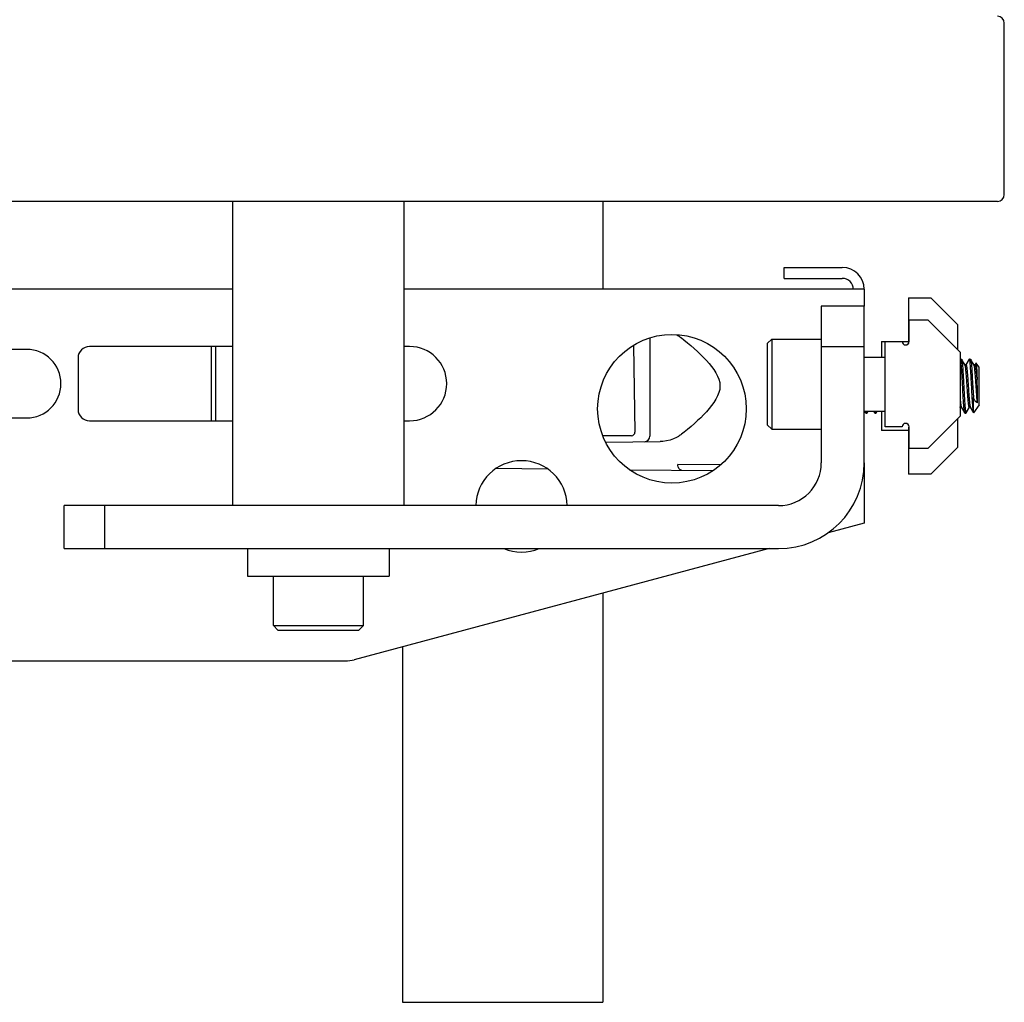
# Model space of a CAD drawing. Header units: inches. Extents: x 0 to 88, y 0 to 68.
# Tile 2 of 19: x 19.7 to 24, y 11.6 to 15.9. Entities that reach past the tile are written whole.
import ezdxf

# ---------------------------------------------------------------- set-up
doc = ezdxf.new("R2010")
doc.units = ezdxf.units.IN
doc.header["$LTSCALE"] = 4.84
doc.header["$MEASUREMENT"] = 0
for name, color, linetype in [('200830M_1_BL19', 7, 'CONTINUOUS'), ('206380_1_BL16', 7, 'CONTINUOUS'), ('206381_206381_1_BL15', 7, 'CONTINUOUS'), ('206385_0_875OD_1_BL13', 7, 'CONTINUOUS'), ('206685_1_BL18', 7, 'CONTINUOUS'), ('207125_WW_207125_06_1_BL0', 7, 'CONTINUOUS'), ('234003M_1_BL3', 7, 'CONTINUOUS'), ('234006_1_BL1', 7, 'CONTINUOUS'), ('234007M_1_BL6', 7, 'CONTINUOUS'), ('605279P_1_BL7', 7, 'CONTINUOUS'), ('807_2859_91760A321_1_BL20', 7, 'CONTINUOUS'), ('9206XXM_920614M_1_BL17', 7, 'CONTINUOUS'), ('9206XXM_920614M_1_BL5', 7, 'CONTINUOUS'), ('9206XXM_920616M_1_BL9', 7, 'CONTINUOUS')]:
    doc.layers.add(name, color=color, linetype=linetype)

# ---------------------------------------------------------------- blocks, each defined once
blk = doc.blocks.new('207125_WW_207125_06_1_BL0', base_point=(41.1203, 32.1685))
at = {"layer": '207125_WW_207125_06_1_BL0', "color": 7, "linetype": 'CONTINUOUS'}
for p, q in [((23.005, 14.765), (23.005, 14.813)), ((23.005, 14.813), (23.259, 14.813)), ((23.005, 14.765), (23.259, 14.765)), ((20.5925, 14.717), (17.5289, 14.717)), ((23.355, 14.717), (21.3425, 14.717)), ((23.355, 14.717), (23.355, 14.6432)), ((19.6914, 14.4545), (19.5664, 14.4545)), ((20.5925, 14.467), (19.9662, 14.467)), ((21.3662, 14.467), (21.3425, 14.467)), ((19.9162, 14.417), (19.9162, 14.192)), ((19.5664, 14.1545), (19.6914, 14.1545)), ((19.9662, 14.142), (20.5925, 14.142)), ((21.3425, 14.142), (21.3662, 14.142)), ((23.355, 13.9582), (23.355, 13.6948)), ((23.355, 13.6948), (23.197, 13.6525)), ((22.9385, 13.5832), (21.1241, 13.0971)), ((19.53, 13.092), (21.0853, 13.092))]:
    blk.add_line(p, q, dxfattribs=at)
blk.add_circle((22.5139, 14.1945), 0.325, dxfattribs=at)
for centre, radius, start, end in [((23.259, 14.717), 0.096, 0, 90), ((23.259, 14.717), 0.048, 0, 90), ((19.6914, 14.3045), 0.15, 270, 90), ((19.9662, 14.417), 0.05, 90, 180), ((21.3662, 14.3045), 0.1625, 270, 90), ((19.9662, 14.192), 0.05, 180, 270), ((21.8559, 13.7675), 0.2, 1.0988, 178.9022), ((21.8559, 13.7675), 0.2, 247.1407, 292.8102), ((21.0853, 13.242), 0.15, 270, 285)]:
    blk.add_arc(centre, radius, start, end, dxfattribs=at)
blk = doc.blocks.new('234006_1_BL1', base_point=(39.1101, 30.5325))
at = {"layer": '234006_1_BL1', "color": 7, "linetype": 'CONTINUOUS'}
for p, q in [((23.9675, 15.1312), (23.9675, 15.8812)), ((23.9375, 15.1012), (17.9975, 15.1012))]:
    blk.add_line(p, q, dxfattribs=at)
for centre, start, end in [((23.9375, 15.8812), 0, 90), ((23.9375, 15.1312), 270, 360)]:
    blk.add_arc(centre, 0.03, start, end, dxfattribs=at)
blk = doc.blocks.new('234003M_1_BL3', base_point=(38.9945, 28.1953))
at = {"layer": '234003M_1_BL3', "color": 7, "linetype": 'CONTINUOUS'}
for p, q in [((23.167, 14.6432), (23.167, 13.9582)), ((23.355, 14.6432), (23.167, 14.6432)), ((23.355, 13.9582), (23.355, 14.6432)), ((23.355, 14.4661), (23.167, 14.4661)), ((19.855, 13.5832), (19.855, 13.7712)), ((22.98, 13.7712), (19.855, 13.7712)), ((20.0322, 13.7712), (20.0322, 13.5832)), ((19.855, 13.5832), (22.98, 13.5832))]:
    blk.add_line(p, q, dxfattribs=at)
for radius in [0.375, 0.187]:
    blk.add_arc((22.98, 13.9582), radius, 270, 360, dxfattribs=at)
blk = doc.blocks.new('9206XXM_920614M_1_BL5', base_point=(20.6161, 33.7221))
at = {"layer": '9206XXM_920614M_1_BL5', "color": 7, "linetype": 'CONTINUOUS'}
for p, q in [((20.498, 14.467), (20.498, 14.142)), ((20.5177, 14.467), (20.5177, 14.142))]:
    blk.add_line(p, q, dxfattribs=at)
blk = doc.blocks.new('234007M_1_BL6', base_point=(39.1101, 14.4362))
at = {"layer": '234007M_1_BL6', "color": 7, "linetype": 'CONTINUOUS'}
for p, q in [((20.5925, 13.7712), (20.5925, 15.1012)), ((21.3425, 13.7712), (21.3425, 15.1012))]:
    blk.add_line(p, q, dxfattribs=at)
blk = doc.blocks.new('605279P_1_BL7', base_point=(39.1101, 13.5232))
at = {"layer": '605279P_1_BL7', "color": 7, "linetype": 'CONTINUOUS'}
for p, q in [((20.6575, 13.5832), (20.6575, 13.4632)), ((21.2775, 13.5832), (21.2775, 13.4632)), ((20.6575, 13.4632), (21.2775, 13.4632))]:
    blk.add_line(p, q, dxfattribs=at)
blk = doc.blocks.new('9206XXM_920616M_1_BL9', base_point=(39.1101, 13.3451))
at = {"layer": '9206XXM_920616M_1_BL9', "color": 7, "linetype": 'CONTINUOUS'}
for p, q in [((20.7707, 13.2467), (20.7707, 13.4632)), ((21.1644, 13.2467), (21.1644, 13.4632)), ((20.7903, 13.227), (20.7707, 13.2467)), ((20.7707, 13.2467), (21.1644, 13.2467)), ((20.7903, 13.227), (21.1447, 13.227)), ((21.1447, 13.227), (21.1644, 13.2467))]:
    blk.add_line(p, q, dxfattribs=at)
blk = doc.blocks.new('206385_0_875OD_1_BL13', base_point=(44.5838, 14.6963))
at = {"layer": '206385_0_875OD_1_BL13', "color": 7, "linetype": 'CONTINUOUS'}
for p, q in [((22.2109, 15.1012), (22.2109, 14.717)), ((22.2109, 13.3883), (22.2109, 11.5988)), ((21.3359, 13.1538), (21.3359, 11.5988)), ((21.3359, 11.5988), (22.2109, 11.5988))]:
    blk.add_line(p, q, dxfattribs=at)
blk = doc.blocks.new('206381_206381_1_BL15', base_point=(21.8566, 33.7798))
at = {"layer": '206381_206381_1_BL15', "color": 7, "linetype": 'CONTINUOUS'}
for p, q in [((22.3453, 14.4716), (22.3519, 14.0922)), ((22.3369, 14.0769), (22.211, 14.0769))]:
    blk.add_line(p, q, dxfattribs=at)
blk.add_arc((22.3369, 14.0919), 0.015, 270, 1, dxfattribs=at)
blk = doc.blocks.new('206380_1_BL16', base_point=(44.7473, 34.1696))
at = {"layer": '206380_1_BL16', "color": 7, "linetype": 'CONTINUOUS'}
for p, q in [((22.5345, 14.5182), (22.542, 14.5138)), ((22.542, 14.5138), (22.542, 14.5138)), ((22.4175, 14.5042), (22.4175, 14.0755)), ((22.2236, 14.049), (22.4624, 14.0511)), ((22.542, 14.0739), (22.542, 14.0739)), ((21.9705, 13.9309), (21.7442, 13.9329)), ((22.3282, 13.9278), (22.6947, 13.9246)), ((22.727, 13.9492), (22.5393, 13.9508))]:
    blk.add_line(p, q, dxfattribs=at)
for points in [[(22.542, 14.5138), (22.5452, 14.5117), (22.5487, 14.5093), (22.5522, 14.5068), (22.5554, 14.5045)], [(22.5554, 14.5045), (22.5663, 14.496), (22.5819, 14.4835), (22.597, 14.4708), (22.6116, 14.4581), (22.6256, 14.4454), (22.6391, 14.4325), (22.652, 14.4195), (22.6644, 14.4064), (22.6761, 14.3931), (22.687, 14.3796), (22.697, 14.3658), (22.7058, 14.3519), (22.7132, 14.3378), (22.7189, 14.3234), (22.7226, 14.3088), (22.7238, 14.2942), (22.7227, 14.2796), (22.7191, 14.2651), (22.7135, 14.2506), (22.7062, 14.2365), (22.6974, 14.2225), (22.6874, 14.2087), (22.6765, 14.1951), (22.6648, 14.1818), (22.6525, 14.1687), (22.6396, 14.1557), (22.6261, 14.1428), (22.612, 14.13), (22.5974, 14.1172), (22.5823, 14.1046), (22.5667, 14.092), (22.5554, 14.0832)], [(22.5554, 14.0832), (22.5525, 14.0811), (22.5491, 14.0786), (22.5456, 14.0762), (22.542, 14.0739)], [(22.542, 14.0739), (22.5335, 14.0689), (22.5204, 14.0627), (22.5058, 14.0575), (22.4902, 14.0538), (22.4742, 14.0516), (22.4624, 14.0511)]]:
    blk.add_lwpolyline(points, dxfattribs=at)
blk.add_arc((22.3925, 14.0755), 0.025, 270.5, 0.0003, dxfattribs=at)
blk.add_open_spline([(22.5552, 13.9258), (22.5541, 13.9258), (22.5519, 13.9262), (22.5489, 13.9277), (22.5461, 13.9301), (22.5428, 13.9344), (22.54, 13.9414), (22.5392, 13.9476), (22.5393, 13.9508)], degree=3, knots=[0, 0, 0, 0, 0.097738, 0.200527, 0.311675, 0.433028, 0.703924, 1, 1, 1, 1], dxfattribs=at)
blk = doc.blocks.new('9206XXM_920614M_1_BL17', base_point=(23.1884, 14.3022))
at = {"layer": '9206XXM_920614M_1_BL17', "color": 7, "linetype": 'CONTINUOUS'}
for p, q in [((22.9308, 14.4794), (22.9505, 14.4991)), ((22.9308, 14.4794), (22.9308, 14.1251)), ((22.9505, 14.4991), (22.9505, 14.1054)), ((22.9505, 14.4991), (23.167, 14.4991)), ((23.355, 14.4203), (23.446, 14.4203)), ((23.355, 14.1841), (23.446, 14.1841)), ((22.9308, 14.1251), (22.9505, 14.1054)), ((22.9505, 14.1054), (23.167, 14.1054))]:
    blk.add_line(p, q, dxfattribs=at)
blk = doc.blocks.new('206685_1_BL18', base_point=(45.0399, 33.1344))
at = {"layer": '206685_1_BL18', "color": 7, "linetype": 'CONTINUOUS'}
for p, q in [((23.5482, 14.6797), (23.5482, 14.48)), ((23.5482, 14.6797), (23.6466, 14.6797)), ((23.6466, 14.6797), (23.7647, 14.5616)), ((23.7647, 14.4521), (23.7647, 14.5616)), ((23.43, 14.4887), (23.43, 14.4203)), ((23.43, 14.4887), (23.446, 14.4887)), ((23.521, 14.4887), (23.5482, 14.4887)), ((23.43, 14.1841), (23.43, 14.099)), ((23.7647, 14.0261), (23.7647, 14.1524)), ((23.5482, 14.099), (23.43, 14.099)), ((23.5482, 14.1147), (23.5482, 13.908)), ((23.7647, 14.0261), (23.6466, 13.908)), ((23.6466, 13.908), (23.5482, 13.908))]:
    blk.add_line(p, q, dxfattribs=at)
blk = doc.blocks.new('200830M_1_BL19', base_point=(40.79, 14.3022))
at = {"layer": '200830M_1_BL19', "color": 7, "linetype": 'CONTINUOUS'}
for p, q in [((23.551, 14.4887), (23.551, 14.5837)), ((23.551, 14.5837), (23.633, 14.5837)), ((23.633, 14.5837), (23.774, 14.4427)), ((23.446, 14.1157), (23.446, 14.4887)), ((23.446, 14.4887), (23.521, 14.4887)), ((23.774, 14.4427), (23.774, 14.1617)), ((23.774, 14.1617), (23.633, 14.0207)), ((23.521, 14.1157), (23.446, 14.1157)), ((23.551, 14.0207), (23.551, 14.1157)), ((23.633, 14.0207), (23.551, 14.0207))]:
    blk.add_line(p, q, dxfattribs=at)
for centre, start, end in [((23.536, 14.4887), 180, 360), ((23.536, 14.1157), 0, 180)]:
    blk.add_arc(centre, 0.015, start, end, dxfattribs=at)
blk = doc.blocks.new('807_2859_91760A321_1_BL20', base_point=(23.6046, 33.2308))
at = {"layer": '807_2859_91760A321_1_BL20', "color": 7, "linetype": 'CONTINUOUS'}
for p, q in [((23.7747, 14.4115), (23.774, 14.4103)), ((23.7753, 14.412), (23.7747, 14.4115)), ((23.7753, 14.412), (23.7802, 14.412)), ((23.7958, 14.3857), (23.7808, 14.4114)), ((23.7999, 14.3864), (23.7954, 14.3864)), ((23.8141, 14.4115), (23.7996, 14.3865)), ((23.8147, 14.412), (23.8141, 14.4115)), ((23.8147, 14.412), (23.8196, 14.412)), ((23.8352, 14.3857), (23.8202, 14.4114)), ((23.8393, 14.3864), (23.8347, 14.3864)), ((23.8438, 14.3948), (23.839, 14.3865)), ((23.8571, 14.3764), (23.8442, 14.3948)), ((23.8571, 14.2113), (23.8571, 14.3764)), ((23.8275, 14.33), (23.8322, 14.244)), ((23.8501, 14.2202), (23.8501, 14.2813)), ((23.8322, 14.1835), (23.8322, 14.244)), ((23.3568, 14.1841), (23.3613, 14.1762)), ((23.3619, 14.1757), (23.3613, 14.1762)), ((23.3619, 14.1757), (23.3668, 14.1757)), ((23.3675, 14.1763), (23.372, 14.1841)), ((23.3961, 14.1841), (23.4007, 14.1762)), ((23.4013, 14.1757), (23.4007, 14.1762)), ((23.4013, 14.1757), (23.4062, 14.1757)), ((23.4068, 14.1763), (23.4114, 14.1841)), ((23.774, 14.1985), (23.7756, 14.2011)), ((23.7799, 14.2013), (23.7753, 14.2013)), ((23.7795, 14.2019), (23.7944, 14.1762)), ((23.795, 14.1757), (23.7944, 14.1762)), ((23.795, 14.1757), (23.7999, 14.1757)), ((23.8005, 14.1763), (23.815, 14.2011)), ((23.8192, 14.2013), (23.8147, 14.2013)), ((23.8189, 14.2019), (23.833, 14.1775)), ((23.8331, 14.1775), (23.8334, 14.1775)), ((23.8571, 14.2113), (23.8334, 14.1775))]:
    blk.add_line(p, q, dxfattribs=at)
for centre, radius, start, end in [((19.6576, 14.0109), 4.2012, 3.6904, 4.2499), ((12.0705, 13.8613), 11.787, 2.04166, 2.24405)]:
    blk.add_arc(centre, radius, start, end, dxfattribs=at)
for points, knots in [([(23.7833, 14.33), (23.7829, 14.3358), (23.7823, 14.3468), (23.7814, 14.3602), (23.7808, 14.3702), (23.7802, 14.379), (23.7796, 14.387), (23.7789, 14.3943), (23.7784, 14.3988), (23.778, 14.4022), (23.7776, 14.4046), (23.7774, 14.4061), (23.7771, 14.4075), (23.7769, 14.4086), (23.7766, 14.4096), (23.7764, 14.4104), (23.7761, 14.411), (23.776, 14.4114), (23.7758, 14.4117), (23.7755, 14.412), (23.7753, 14.412)], [0, 0, 0, 0, 0.208129, 0.40035, 0.488961, 0.571854, 0.718479, 0.781328, 0.836682, 0.884233, 0.904992, 0.923703, 0.940347, 0.954909, 0.967377, 0.977757, 0.986077, 0.989487, 0.992416, 1, 1, 1, 1]), ([(23.7802, 14.412), (23.7803, 14.412), (23.7804, 14.4119), (23.7806, 14.4118), (23.7807, 14.4116), (23.7808, 14.4115), (23.7809, 14.4114)], [0, 0, 0, 0, 0.184221, 0.400397, 0.66877, 1, 1, 1, 1]), ([(23.7809, 14.4114), (23.7809, 14.4113), (23.7811, 14.4109), (23.7813, 14.4102), (23.7816, 14.4094), (23.7819, 14.4081), (23.7823, 14.406), (23.7828, 14.403), (23.7833, 14.3995), (23.7837, 14.3954), (23.7841, 14.3908), (23.7847, 14.3837), (23.7853, 14.3759), (23.7859, 14.3675), (23.7865, 14.3581), (23.7873, 14.3456), (23.7879, 14.3353), (23.7882, 14.33)], [0, 0, 0, 0, 0.006645, 0.015032, 0.025204, 0.037179, 0.066531, 0.103008, 0.146471, 0.196703, 0.253462, 0.316462, 0.45987, 0.539527, 0.623942, 0.805288, 1, 1, 1, 1]), ([(23.8029, 14.3222), (23.8026, 14.3263), (23.802, 14.3341), (23.8013, 14.3437), (23.8007, 14.351), (23.8001, 14.3574), (23.7995, 14.3647), (23.7988, 14.3713), (23.7981, 14.3759), (23.7977, 14.3787), (23.7972, 14.3811), (23.7968, 14.383), (23.7964, 14.3844), (23.796, 14.3852), (23.7959, 14.3855), (23.7958, 14.3857)], [0, 0, 0, 0, 0.190842, 0.369044, 0.45221, 0.530873, 0.673184, 0.793183, 0.844088, 0.888607, 0.926556, 0.957783, 0.982235, 0.99194, 1, 1, 1, 1]), ([(23.7999, 14.3864), (23.8, 14.3864), (23.8002, 14.3863), (23.8005, 14.3861), (23.8007, 14.3857), (23.801, 14.3852), (23.8012, 14.3846), (23.8015, 14.3838), (23.8017, 14.3829), (23.8021, 14.3814), (23.8025, 14.3791), (23.803, 14.3761), (23.8035, 14.3725), (23.804, 14.3685), (23.8044, 14.364), (23.8049, 14.359), (23.8054, 14.3537), (23.8058, 14.348), (23.8063, 14.3419), (23.807, 14.3333), (23.8075, 14.3267), (23.8079, 14.3222)], [0, 0, 0, 0, 0.004048, 0.009172, 0.015931, 0.024567, 0.035188, 0.047837, 0.062529, 0.079266, 0.118837, 0.166379, 0.221647, 0.284337, 0.354082, 0.43048, 0.51306, 0.601327, 0.69475, 0.792774, 1, 1, 1, 1]), ([(23.8226, 14.33), (23.8223, 14.3358), (23.8216, 14.3468), (23.8208, 14.3602), (23.8201, 14.3702), (23.8195, 14.379), (23.8189, 14.387), (23.8183, 14.3943), (23.8178, 14.3988), (23.8174, 14.4022), (23.817, 14.4046), (23.8167, 14.4061), (23.8165, 14.4075), (23.8162, 14.4086), (23.816, 14.4096), (23.8157, 14.4104), (23.8155, 14.411), (23.8153, 14.4114), (23.8151, 14.4117), (23.8149, 14.412), (23.8147, 14.412)], [0, 0, 0, 0, 0.208129, 0.400351, 0.488962, 0.571855, 0.718479, 0.781328, 0.836682, 0.884233, 0.904992, 0.923703, 0.940347, 0.954908, 0.967377, 0.977756, 0.986076, 0.989486, 0.992416, 1, 1, 1, 1]), ([(23.8196, 14.412), (23.8197, 14.412), (23.8198, 14.4119), (23.8199, 14.4118), (23.8201, 14.4116), (23.8202, 14.4115), (23.8202, 14.4114)], [0, 0, 0, 0, 0.184218, 0.400395, 0.66877, 1, 1, 1, 1]), ([(23.8202, 14.4114), (23.8203, 14.4113), (23.8205, 14.4109), (23.8207, 14.4102), (23.821, 14.4094), (23.8213, 14.4081), (23.8217, 14.406), (23.8222, 14.403), (23.8226, 14.3995), (23.8231, 14.3954), (23.8235, 14.3908), (23.8241, 14.3837), (23.8247, 14.3759), (23.8252, 14.3675), (23.8258, 14.3581), (23.8266, 14.3456), (23.8272, 14.3353), (23.8275, 14.33)], [0, 0, 0, 0, 0.006645, 0.015032, 0.025204, 0.03718, 0.066531, 0.103008, 0.146471, 0.196703, 0.253462, 0.316462, 0.45987, 0.539527, 0.623941, 0.805288, 1, 1, 1, 1]), ([(23.8423, 14.3222), (23.842, 14.3263), (23.8414, 14.3341), (23.8406, 14.3437), (23.84, 14.351), (23.8395, 14.3574), (23.8388, 14.3647), (23.8381, 14.3713), (23.8375, 14.3759), (23.8371, 14.3787), (23.8366, 14.3811), (23.8361, 14.383), (23.8357, 14.3844), (23.8354, 14.3852), (23.8352, 14.3855), (23.8352, 14.3857)], [0, 0, 0, 0, 0.190842, 0.369044, 0.45221, 0.530874, 0.673184, 0.793184, 0.844089, 0.888607, 0.926556, 0.957783, 0.982235, 0.991941, 1, 1, 1, 1]), ([(23.8393, 14.3864), (23.8394, 14.3864), (23.8396, 14.3863), (23.8398, 14.3861), (23.8401, 14.3857), (23.8403, 14.3852), (23.8406, 14.3846), (23.8408, 14.3838), (23.8411, 14.3829), (23.8415, 14.3814), (23.8419, 14.3791), (23.8424, 14.3761), (23.8429, 14.3725), (23.8434, 14.3685), (23.8438, 14.364), (23.8443, 14.359), (23.8447, 14.3537), (23.8452, 14.348), (23.8457, 14.3419), (23.8464, 14.3333), (23.8469, 14.3267), (23.8472, 14.3222)], [0, 0, 0, 0, 0.004047, 0.009171, 0.01593, 0.024566, 0.035187, 0.047836, 0.062529, 0.079266, 0.118836, 0.166377, 0.221645, 0.284336, 0.354081, 0.430479, 0.513059, 0.601326, 0.694749, 0.792774, 1, 1, 1, 1]), ([(23.8438, 14.3948), (23.8438, 14.3948), (23.8439, 14.3949), (23.844, 14.395), (23.844, 14.395), (23.8441, 14.3949), (23.8441, 14.3949), (23.8441, 14.3949), (23.8442, 14.3948)], [0, 0, 0, 0, 0.30893, 0.520899, 0.615972, 0.721127, 0.847022, 1, 1, 1, 1]), ([(23.8442, 14.3948), (23.8442, 14.3947), (23.8443, 14.3945), (23.8444, 14.3941), (23.8446, 14.3935), (23.8447, 14.3928), (23.8449, 14.392), (23.8451, 14.3905), (23.8453, 14.3884), (23.8456, 14.3854), (23.8458, 14.3819), (23.8461, 14.3779), (23.8463, 14.3734), (23.8466, 14.3684), (23.847, 14.3608), (23.8474, 14.3505), (23.848, 14.3371), (23.8483, 14.3277), (23.8485, 14.3229)], [0, 0, 0, 0, 0.004125, 0.010166, 0.018187, 0.028206, 0.040223, 0.054219, 0.088076, 0.129598, 0.178547, 0.234656, 0.297627, 0.367125, 0.442799, 0.61104, 0.798471, 1, 1, 1, 1]), ([(23.7944, 14.1762), (23.7943, 14.1763), (23.7942, 14.1766), (23.794, 14.1772), (23.7937, 14.1783), (23.7934, 14.1798), (23.793, 14.1817), (23.7927, 14.1839), (23.7923, 14.1875), (23.7917, 14.1929), (23.791, 14.2003), (23.7902, 14.2088), (23.7895, 14.2184), (23.7888, 14.229), (23.7881, 14.2403), (23.7874, 14.2524), (23.7867, 14.2649), (23.7861, 14.2779), (23.7854, 14.291), (23.7847, 14.3041), (23.784, 14.3171), (23.7835, 14.3258), (23.7833, 14.33)], [0, 0, 0, 0, 0.002515, 0.005569, 0.013348, 0.023391, 0.035704, 0.050269, 0.067048, 0.10706, 0.155263, 0.211058, 0.273753, 0.342572, 0.416658, 0.495089, 0.576894, 0.661049, 0.746499, 0.832182, 0.917061, 1, 1, 1, 1]), ([(23.7882, 14.33), (23.7884, 14.3255), (23.789, 14.3165), (23.7897, 14.3028), (23.7904, 14.289), (23.7911, 14.2752), (23.7918, 14.2617), (23.7925, 14.2487), (23.7933, 14.2362), (23.794, 14.2246), (23.7948, 14.2139), (23.7955, 14.2044), (23.7962, 14.1971), (23.7967, 14.192), (23.7971, 14.1887), (23.7974, 14.1857), (23.7977, 14.1831), (23.7981, 14.1809), (23.7984, 14.1793), (23.7986, 14.1783), (23.7988, 14.1776), (23.799, 14.177), (23.7992, 14.1766), (23.7993, 14.1762), (23.7995, 14.176), (23.7997, 14.1758), (23.7998, 14.1757), (23.7999, 14.1757)], [0, 0, 0, 0, 0.086786, 0.175639, 0.265255, 0.354435, 0.441954, 0.5266, 0.607207, 0.682671, 0.751958, 0.814111, 0.868283, 0.892141, 0.913735, 0.932988, 0.949844, 0.964252, 0.976175, 0.981202, 0.985606, 0.989391, 0.992566, 0.995151, 0.997183, 0.998741, 1, 1, 1, 1]), ([(23.8147, 14.2013), (23.8146, 14.2013), (23.8145, 14.2013), (23.8143, 14.2015), (23.8141, 14.2017), (23.8139, 14.202), (23.8137, 14.2023), (23.8135, 14.203), (23.8132, 14.204), (23.8128, 14.2054), (23.8125, 14.2071), (23.8122, 14.2091), (23.8118, 14.2115), (23.8115, 14.2141), (23.8109, 14.2181), (23.8103, 14.2237), (23.8095, 14.2312), (23.8088, 14.2396), (23.808, 14.2487), (23.8073, 14.2584), (23.8066, 14.2687), (23.8059, 14.2792), (23.8052, 14.29), (23.8045, 14.3009), (23.8037, 14.3116), (23.8032, 14.3187), (23.8029, 14.3222)], [0, 0, 0, 0, 0.001577, 0.003399, 0.005635, 0.008379, 0.011679, 0.015562, 0.025129, 0.037142, 0.051606, 0.068501, 0.087787, 0.109396, 0.133256, 0.187401, 0.249486, 0.31867, 0.394006, 0.474465, 0.558947, 0.646291, 0.735287, 0.824721, 0.913395, 1, 1, 1, 1]), ([(23.8079, 14.3222), (23.8081, 14.3189), (23.8086, 14.3122), (23.8093, 14.3022), (23.81, 14.292), (23.8107, 14.2819), (23.8113, 14.2719), (23.8119, 14.2621), (23.8126, 14.2528), (23.8133, 14.2439), (23.814, 14.2357), (23.8148, 14.2282), (23.8155, 14.2214), (23.8162, 14.2156), (23.8168, 14.2113), (23.8172, 14.2084), (23.8175, 14.2066), (23.8179, 14.205), (23.8182, 14.2037), (23.8185, 14.2027), (23.8187, 14.2022), (23.8189, 14.2019)], [0, 0, 0, 0, 0.081911, 0.165739, 0.250369, 0.334803, 0.418033, 0.499043, 0.576852, 0.650516, 0.719151, 0.78193, 0.838092, 0.886972, 0.927982, 0.945381, 0.960638, 0.973727, 0.984636, 0.993376, 1, 1, 1, 1]), ([(23.8322, 14.1835), (23.832, 14.1849), (23.8315, 14.1882), (23.831, 14.1937), (23.8304, 14.2), (23.8298, 14.2071), (23.8291, 14.2151), (23.8285, 14.2237), (23.8279, 14.233), (23.8273, 14.2428), (23.8267, 14.2531), (23.8262, 14.2638), (23.8256, 14.2747), (23.8249, 14.2895), (23.8239, 14.308), (23.823, 14.3227), (23.8226, 14.33)], [0, 0, 0, 0, 0.030718, 0.067907, 0.111225, 0.160291, 0.214671, 0.273878, 0.337382, 0.404615, 0.474972, 0.547825, 0.622522, 0.698395, 0.850937, 1, 1, 1, 1]), ([(23.8501, 14.2202), (23.8497, 14.2234), (23.849, 14.2302), (23.848, 14.2411), (23.8472, 14.251), (23.8466, 14.2595), (23.846, 14.2685), (23.8452, 14.2801), (23.8443, 14.2942), (23.8433, 14.3082), (23.8427, 14.3176), (23.8423, 14.3222)], [0, 0, 0, 0, 0.093061, 0.200887, 0.320941, 0.38469, 0.450423, 0.586293, 0.725353, 0.864357, 1, 1, 1, 1]), ([(23.774, 14.243), (23.7743, 14.2403), (23.7747, 14.2351), (23.7754, 14.2277), (23.7761, 14.2211), (23.7768, 14.2154), (23.7774, 14.2112), (23.7779, 14.2083), (23.7782, 14.2065), (23.7785, 14.205), (23.7788, 14.2037), (23.7791, 14.2027), (23.7794, 14.2021), (23.7795, 14.2019)], [0, 0, 0, 0, 0.196462, 0.376067, 0.536683, 0.676445, 0.793714, 0.843479, 0.887133, 0.924608, 0.955869, 0.980947, 1, 1, 1, 1]), ([(23.8501, 14.2202), (23.8483, 14.2209), (23.8458, 14.2226), (23.8428, 14.2255), (23.8406, 14.2283), (23.8383, 14.2316), (23.8362, 14.2353), (23.8341, 14.2395), (23.8328, 14.2425), (23.8322, 14.244)], [0, 0, 0, 0, 0.185517, 0.292414, 0.410286, 0.539876, 0.68145, 0.83494, 1, 1, 1, 1]), ([(23.3613, 14.1762), (23.3613, 14.1764), (23.3611, 14.1767), (23.3609, 14.1773), (23.3607, 14.1781), (23.3604, 14.1794), (23.36, 14.1814), (23.3598, 14.1831), (23.3596, 14.184)], [0, 0, 0, 0, 0.06359, 0.144249, 0.242475, 0.358464, 0.643837, 1, 1, 1, 1]), ([(23.3646, 14.1841), (23.3646, 14.1834), (23.3648, 14.1822), (23.3651, 14.1805), (23.3654, 14.1791), (23.3656, 14.1779), (23.3659, 14.1771), (23.3661, 14.1766), (23.3662, 14.1763), (23.3664, 14.176), (23.3665, 14.1759), (23.3667, 14.1758), (23.3668, 14.1757), (23.3668, 14.1757)], [0, 0, 0, 0, 0.221026, 0.414169, 0.579164, 0.715946, 0.824657, 0.868673, 0.906004, 0.936959, 0.962096, 0.982464, 1, 1, 1, 1]), ([(23.3668, 14.1757), (23.3669, 14.1757), (23.367, 14.1758), (23.3672, 14.1759), (23.3673, 14.1761), (23.3674, 14.1762), (23.3675, 14.1763)], [0, 0, 0, 0, 0.184214, 0.400391, 0.668768, 1, 1, 1, 1]), ([(23.4007, 14.1762), (23.4006, 14.1764), (23.4005, 14.1767), (23.4003, 14.1773), (23.4, 14.1781), (23.3997, 14.1794), (23.3994, 14.1814), (23.3991, 14.1831), (23.399, 14.184)], [0, 0, 0, 0, 0.063588, 0.144245, 0.24247, 0.358458, 0.643832, 1, 1, 1, 1]), ([(23.4039, 14.1841), (23.404, 14.1834), (23.4042, 14.1822), (23.4045, 14.1805), (23.4047, 14.1791), (23.405, 14.1779), (23.4052, 14.1771), (23.4055, 14.1766), (23.4056, 14.1763), (23.4057, 14.176), (23.4059, 14.1759), (23.406, 14.1758), (23.4062, 14.1757), (23.4062, 14.1757)], [0, 0, 0, 0, 0.221025, 0.414168, 0.579164, 0.715949, 0.824663, 0.868681, 0.906011, 0.936966, 0.962102, 0.982467, 1, 1, 1, 1]), ([(23.4062, 14.1757), (23.4063, 14.1757), (23.4064, 14.1758), (23.4065, 14.1759), (23.4067, 14.1761), (23.4068, 14.1762), (23.4068, 14.1763)], [0, 0, 0, 0, 0.184196, 0.400366, 0.668749, 1, 1, 1, 1]), ([(23.7753, 14.2013), (23.775, 14.2013), (23.7747, 14.2017), (23.7745, 14.2021), (23.7743, 14.2025), (23.7741, 14.2029), (23.774, 14.2032)], [0, 0, 0, 0, 0.339383, 0.471136, 0.624716, 1, 1, 1, 1]), ([(23.7999, 14.1757), (23.8, 14.1757), (23.8001, 14.1758), (23.8002, 14.1759), (23.8004, 14.1761), (23.8005, 14.1762), (23.8005, 14.1763)], [0, 0, 0, 0, 0.184223, 0.4004, 0.668773, 1, 1, 1, 1]), ([(23.8322, 14.1835), (23.8322, 14.1827), (23.8323, 14.1816), (23.8325, 14.1803), (23.8326, 14.1794), (23.8327, 14.1788), (23.8328, 14.1782), (23.8329, 14.1778), (23.833, 14.1776), (23.833, 14.1775)], [0, 0, 0, 0, 0.379848, 0.538088, 0.674654, 0.789175, 0.881385, 0.951438, 1, 1, 1, 1])]:
    blk.add_open_spline(points, degree=3, knots=knots, dxfattribs=at)

msp = doc.modelspace()

# ---------------------------------------------------------------- block references
at = {"layer": '200830M_1_BL19'}
msp.add_blockref('200830M_1_BL19', (40.79, 14.3022), dxfattribs=at)
at = {"layer": '206380_1_BL16'}
msp.add_blockref('206380_1_BL16', (44.7473, 34.1696), dxfattribs=at)
at = {"layer": '206381_206381_1_BL15'}
msp.add_blockref('206381_206381_1_BL15', (21.8566, 33.7798), dxfattribs=at)
at = {"layer": '206385_0_875OD_1_BL13'}
msp.add_blockref('206385_0_875OD_1_BL13', (44.5838, 14.6963), dxfattribs=at)
at = {"layer": '206685_1_BL18'}
msp.add_blockref('206685_1_BL18', (45.0399, 33.1344), dxfattribs=at)
at = {"layer": '207125_WW_207125_06_1_BL0'}
msp.add_blockref('207125_WW_207125_06_1_BL0', (41.1203, 32.1685), dxfattribs=at)
at = {"layer": '234003M_1_BL3'}
msp.add_blockref('234003M_1_BL3', (38.9945, 28.1953), dxfattribs=at)
at = {"layer": '234006_1_BL1'}
msp.add_blockref('234006_1_BL1', (39.1101, 30.5325), dxfattribs=at)
at = {"layer": '234007M_1_BL6'}
msp.add_blockref('234007M_1_BL6', (39.1101, 14.4362), dxfattribs=at)
at = {"layer": '605279P_1_BL7'}
msp.add_blockref('605279P_1_BL7', (39.1101, 13.5232), dxfattribs=at)
at = {"layer": '807_2859_91760A321_1_BL20'}
msp.add_blockref('807_2859_91760A321_1_BL20', (23.6046, 33.2308), dxfattribs=at)
at = {"layer": '9206XXM_920614M_1_BL17'}
msp.add_blockref('9206XXM_920614M_1_BL17', (23.1884, 14.3022), dxfattribs=at)
at = {"layer": '9206XXM_920614M_1_BL5'}
msp.add_blockref('9206XXM_920614M_1_BL5', (20.6161, 33.7221), dxfattribs=at)
at = {"layer": '9206XXM_920616M_1_BL9'}
msp.add_blockref('9206XXM_920616M_1_BL9', (39.1101, 13.3451), dxfattribs=at)

doc.saveas('drawing.dxf')
